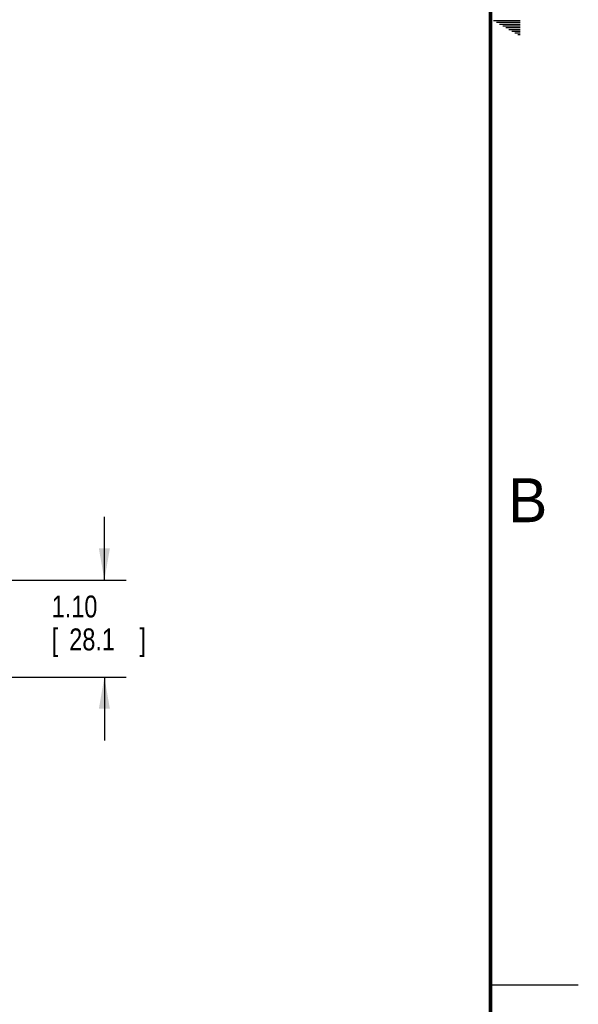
# Model space of a CAD drawing. Header units: inches. Extents: x 0 to 34, y 0 to 22.
# Tile 50 of 72: x 30.8 to 34, y 5.4 to 11. Entities that reach past the tile are written whole.
import ezdxf

# ---------------------------------------------------------------- set-up
doc = ezdxf.new("R2010")
doc.units = ezdxf.units.IN
doc.header["$LTSCALE"] = 1.87
doc.header["$MEASUREMENT"] = 0
doc.layers.get('0').update_dxf_attribs({"linetype": 'CONTINUOUS'})
doc.layers.add('DIMENSIONS', color=7, linetype='CONTINUOUS')
doc.styles.get("Standard").update_dxf_attribs({"font": 'txt', "width": 0.8})
doc.dimstyles.new('DIMSTYLE_4', dxfattribs={"dimtxt": 0.125, "dimasz": 0.18, "dimexe": 0.18, "dimexo": 0.0625, "dimgap": 0.09, "dimtad": 0, "dimtih": 1, "dimtoh": 1, "dimlfac": 2, "dimzin": 4, "dimdsep": 46, "dimtxsty": 'STANDARD', "dimblk": '_FILLED', "dimblk1": '_FILLED', "dimblk2": '_FILLED', "dimcen": 0.09, "dimadec": 0, "dimazin": 0, "dimtp": 0.01, "dimtm": 0.01, "dimtfac": 1, "dimtofl": 0, "dimtmove": 0, "dimatfit": 3, "dimldrblk": '_FILLED', "dimfxl": 1, "dimtolj": 1, "dimtzin": 4, "dimarcsym": 0})

# ---------------------------------------------------------------- blocks, each defined once
blk = doc.blocks.new('_FILLED')
at = {"color": 0, "linetype": 'BYBLOCK'}
blk.add_solid([(0, 0), (-1, 0.174), (-1, -0.174)], dxfattribs=at)
blk = doc.blocks.new('*D29')
at = {"layer": 'DIMENSIONS', "color": 2, "linetype": 'CONTINUOUS'}
for p, q in [((31.3011, 7.805), (31.3011, 8.165)), ((29.0636, 7.805), (31.4261, 7.805)), ((26.8216, 7.2527), (29.6761, 7.2527)), ((29.9261, 7.2527), (30.4261, 7.2527)), ((30.6761, 7.2527), (31.4261, 7.2527)), ((31.3011, 7.2527), (31.3011, 6.8927))]:
    blk.add_line(p, q, dxfattribs=at)
at = {"layer": 'DIMENSIONS', "color": 2, "linetype": 'CONTINUOUS', "xscale": 0.18, "yscale": 0.18, "zscale": 0.18}
for p, rotation in [((31.3011, 7.805), 270), ((31.3011, 7.2527), 90)]:
    blk.add_blockref('_FILLED', p, dxfattribs=dict(at, rotation=rotation))
at = {"layer": 'DIMENSIONS', "color": 2, "linetype": 'CONTINUOUS', "width": 0.8}
for s, p in [('1.10', (31.0011, 7.5921)), ('[', (31.0011, 7.4046)), ('28.1', (31.1011, 7.4046)), (']', (31.5011, 7.4046))]:
    blk.add_text(s, height=0.125, dxfattribs=at).set_placement(p)

msp = doc.modelspace()

# ---------------------------------------------------------------- linework, layer by layer
at = {"color": 2, "linetype": 'CONTINUOUS'}
for p, q in [((33.51734, 10.99), (33.66974, 10.99)), ((33.53466, 10.98), (33.66974, 10.98)), ((33.55198, 10.97), (33.66974, 10.97)), ((33.5693, 10.96), (33.66974, 10.96)), ((33.58662, 10.95), (33.66974, 10.95)), ((33.60394, 10.94), (33.66974, 10.94)), ((33.62126, 10.93), (33.66974, 10.93)), ((33.63858, 10.92), (33.66974, 10.92)), ((33.65591, 10.91), (33.66974, 10.91)), ((33.50002, 5.5), (34.00002, 5.5))]:
    msp.add_line(p, q, dxfattribs=at)
at = {"color": 7, "linetype": 'CONTINUOUS', "const_width": 0.02}
msp.add_lwpolyline([(33.50002, 0.5), (33.50002, 21.5)], dxfattribs=at)

# ---------------------------------------------------------------- texts
at = {"color": 2, "linetype": 'CONTINUOUS'}
msp.add_text('B', height=0.25, dxfattribs=at).set_placement((33.6006, 8.13454))

# ---------------------------------------------------------------- dimensions: what is measured, and where the dimension line sits
at = {"layer": 'DIMENSIONS', "color": 2, "linetype": 'CONTINUOUS'}
dim = msp.add_linear_dim(base=(31.30108, 7.80504), p1=(26.82155, 7.25268), p2=(29.06358, 7.80504), angle=90, dimstyle='DIMSTYLE_4', dxfattribs=at)
dim.commit()
dim.dimension.update_dxf_attribs({"geometry": '*D29', "text_midpoint": (31.30108, 7.56088), "dimtype": 160})

doc.saveas('drawing.dxf')
